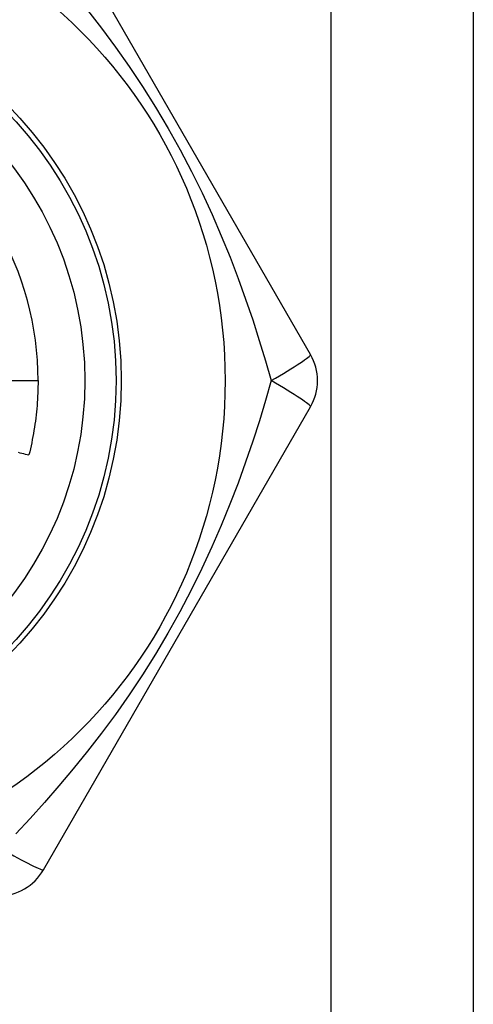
# Model space of a CAD drawing. Header units: inches. Extents: x 5 to 147, y 9 to 79.
# Tile 47 of 95: x 7.231 to 7.402, y 57.779 to 58.151. Entities that reach past the tile are written whole.
import ezdxf

# ---------------------------------------------------------------- set-up
doc = ezdxf.new("R2010")
doc.units = ezdxf.units.IN
doc.header["$MEASUREMENT"] = 0
doc.layers.add('Visible Edges(ANSI)', color=7, linetype='Continuous', lineweight=25)
doc.layers.add('Visible Tangent Edges(ANSI)', color=7, linetype='Continuous', lineweight=25)

msp = doc.modelspace()

# ---------------------------------------------------------------- linework, layer by layer
at = {"layer": 'Visible Edges(ANSI)'}
for p, q in [((7.40249585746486, 58.3415065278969), (7.40249585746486, 25.20764826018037)), ((7.340843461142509, 58.02457747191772), (7.239693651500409, 58.19977406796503)), ((7.219923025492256, 58.01473487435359), (7.237637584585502, 58.01473487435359)), ((7.239693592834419, 57.82969558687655), (7.340843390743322, 58.00489217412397))]:
    msp.add_line(p, q, dxfattribs=at)
at = {"layer": 'Visible Edges(ANSI)', "flags": 128}
for points in [[(7.237637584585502, 58.01473487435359), (7.237631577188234, 58.01355324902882), (7.23761354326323, 58.01237174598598), (7.237583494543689, 58.01119048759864), (7.237541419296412, 58.01000959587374), (7.237487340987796, 58.00882919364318), (7.237421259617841, 58.00764940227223), (7.237343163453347, 58.00647034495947), (7.23725308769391, 58.00529214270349), (7.237151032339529, 58.00411491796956), (7.237036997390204, 58.00293879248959), (7.23691100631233, 58.00176388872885), (7.236773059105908, 58.0005903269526), (7.236623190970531, 57.99941822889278), (7.236461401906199, 57.99824771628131), (7.236287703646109, 57.99707891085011), (7.236102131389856, 57.99591193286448), (7.235904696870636, 57.99474690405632), (7.235695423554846, 57.99358394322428), (7.235474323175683, 57.99242317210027), (7.235241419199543, 57.99126471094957), (7.234996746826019, 57.99010867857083), (7.234740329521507, 57.98895519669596), (7.234472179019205, 57.98780438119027), (7.234192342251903, 57.98665635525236)], [(7.230065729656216, 57.98763286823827), (7.230752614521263, 57.98746690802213), (7.231439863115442, 57.98730223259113), (7.232127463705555, 57.987138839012), (7.232815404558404, 57.98697672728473), (7.233503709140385, 57.98681590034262), (7.234192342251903, 57.98665635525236)]]:
    msp.add_lwpolyline(points, dxfattribs=at)
at = {"layer": 'Visible Edges(ANSI)'}
for centre, radius in [((7.12149585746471, 58.01473487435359), 0.187007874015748), ((7.121495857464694, 58.01473487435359), 0.1338582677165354)]:
    msp.add_circle(centre, radius, dxfattribs=at)
for centre, radius, start, end in [((7.121495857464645, 58.01473487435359), 0.1161417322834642, 0, 30.30707566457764), ((7.323795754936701, 58.01473487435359), 0.0196850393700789, 329.9999999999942, 29.99999999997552), ((7.222645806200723, 57.83953802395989), 0.0196850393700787, 270.0000000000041, 329.9999999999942)]:
    msp.add_arc(centre, radius, start, end, dxfattribs=at)
at = {"layer": 'Visible Tangent Edges(ANSI)'}
msp.add_line((7.348645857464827, 25.20764826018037), (7.348645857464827, 58.3415065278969), dxfattribs=at)
at = {"layer": 'Visible Tangent Edges(ANSI)', "flags": 128}
for points in [[(7.256387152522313, 58.15488335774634), (7.261718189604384, 58.14800383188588), (7.266974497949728, 58.14089677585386), (7.272141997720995, 58.13355168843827), (7.277203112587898, 58.12596321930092), (7.282126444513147, 58.11815917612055), (7.28687802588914, 58.11017432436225), (7.291416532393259, 58.10206663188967), (7.295711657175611, 58.0939004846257), (7.299750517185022, 58.08571954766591), (7.303529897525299, 58.077563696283), (7.307052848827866, 58.06946271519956), (7.310338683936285, 58.06141777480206), (7.313403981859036, 58.05343570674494), (7.316265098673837, 58.04552388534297), (7.318939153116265, 58.03768704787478), (7.321443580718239, 58.02992907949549), (7.323790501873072, 58.02227147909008), (7.325991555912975, 58.01473715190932)], [(7.325991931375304, 58.01473290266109), (7.323794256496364, 58.00720853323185), (7.321449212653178, 57.99955658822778), (7.318942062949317, 57.99179095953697), (7.31625855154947, 57.98392731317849), (7.313387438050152, 57.97599023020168), (7.310313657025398, 57.9679898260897), (7.3070213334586, 57.9599332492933), (7.303494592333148, 57.95182763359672), (7.299717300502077, 57.94367989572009), (7.295676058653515, 57.93550260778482), (7.291379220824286, 57.92733685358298), (7.286839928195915, 57.91922944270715), (7.282087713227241, 57.91124512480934), (7.277163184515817, 57.90344237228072), (7.272097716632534, 57.89585414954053), (7.266924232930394, 57.88850318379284), (7.261670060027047, 57.88140172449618), (7.256345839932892, 57.87453363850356), (7.250965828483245, 57.86788797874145), (7.245544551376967, 57.86145426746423), (7.240094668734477, 57.85522004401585), (7.234628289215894, 57.84917215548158), (7.229170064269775, 57.84331088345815)]]:
    msp.add_lwpolyline(points, dxfattribs=at)
at = {"layer": 'Visible Tangent Edges(ANSI)'}
for radius in [0.1476377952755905, 0.1456692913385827]:
    msp.add_circle((7.121495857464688, 58.01473487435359), radius, dxfattribs=at)
for centre, major_axis, ratio, start_param, end_param in [((7.323795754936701, 58.01473487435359), (0.0170477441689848, 0.0098425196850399), 0.0560536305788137, 4.809173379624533, 6.283185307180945), ((7.323795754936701, 58.01473487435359), (0.0170477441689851, -0.0098425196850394), 0.0560536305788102, 0, 1.47401192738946), ((7.222645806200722, 57.83953802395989), (0.0170477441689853, -0.0098425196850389), 0.0560536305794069, 4.809173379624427, 6.283185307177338)]:
    msp.add_ellipse(centre, major_axis=major_axis, ratio=ratio, start_param=start_param, end_param=end_param, dxfattribs=at)

doc.saveas('drawing.dxf')
